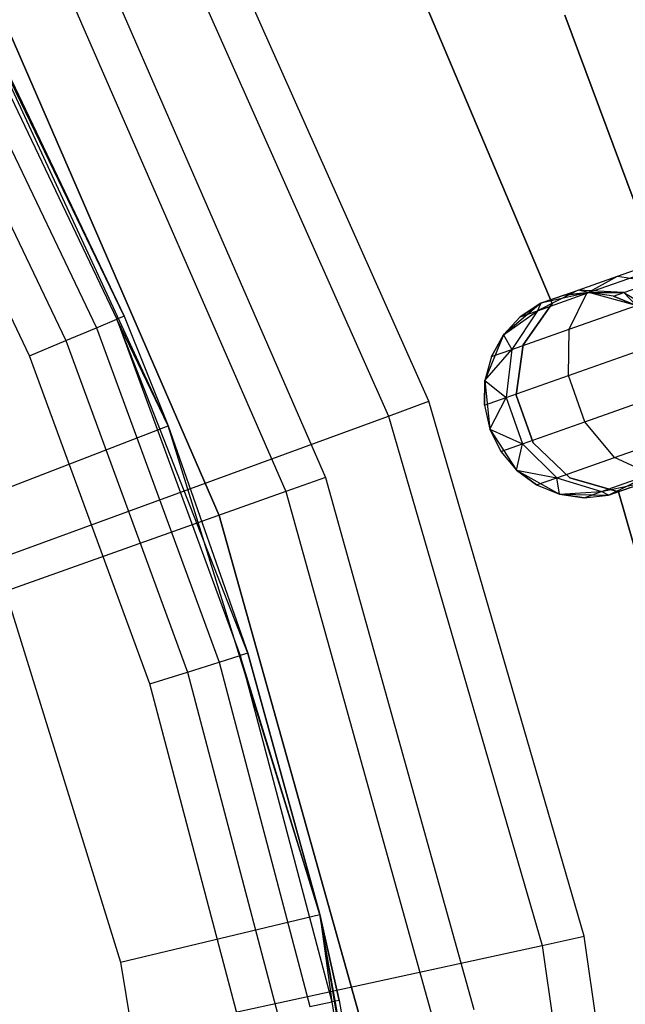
# Model space of a CAD drawing. Extents: x -102 to 101, y -101 to 102.
# Tile 195 of 256: x 32.67 to 38.57, y 7.7 to 17.3. Entities that reach past the tile are written whole.
import ezdxf

# ---------------------------------------------------------------- set-up
doc = ezdxf.new("R2010")
doc.units = 0
doc.header["$LTSCALE"] = 25.4
doc.layers.get('0').update_dxf_attribs({"linetype": 'CONTINUOUS'})

# ---------------------------------------------------------------- blocks, each defined once
blk = doc.blocks.new('NL2500012268_STL')
at = {"color": 0}
for p, q in [((140.0251, 13.6643, 299), (137.8156, 18.6267, 299)), ((140.0251, 13.6643, 299), (137.8156, 18.6267, 299)), ((137.4453, 18.4305, 323.0052), (139.6316, 13.5203, 323.0052)), ((137.4453, 18.4305, 323.0052), (139.6316, 13.5203, 323.0052)), ((137.0532, 14.4952, 313.1671), (135.3848, 17.9497, 299.1671)), ((137.0532, 14.4952, 313.1671), (135.3848, 17.9497, 299.1671)), ((137.485, 13.4239, 299.1671), (135.3848, 17.9497, 299.1671)), ((137.485, 13.4239, 299.1671), (135.3848, 17.9497, 299.1671)), ((136.8641, 17.8574, 299), (139.0172, 12.9214, 299)), ((136.8641, 17.8574, 299), (139.0172, 12.9214, 299)), ((136.5005, 17.6676, 322.4995), (138.6307, 12.784, 322.4995)), ((136.5005, 17.6676, 322.4995), (138.6307, 12.784, 322.4995)), ((135.4776, 17.6189, 313.5498), (136.9831, 14.4657, 313.5498)), ((135.4776, 17.6189, 313.5498), (136.9831, 14.4657, 313.5498)), ((135.5446, 17.6549, 313.1671), (137.0532, 14.4952, 313.1671)), ((135.5446, 17.6549, 313.1671), (137.0532, 14.4952, 313.1671)), ((135.2865, 17.5165, 313.8742), (136.7833, 14.3816, 313.8742)), ((135.2865, 17.5165, 313.8742), (136.7833, 14.3816, 313.8742)), ((140.0065, 17.5066, 335), (141.229, 14.6176, 335)), ((141.229, 14.6176, 333), (140.0065, 17.5066, 333)), ((141.229, 14.6176, 333), (140.0065, 17.5066, 333)), ((140.0065, 17.5066, 335), (141.229, 14.6176, 335)), ((141.3498, 17.4304, 336), (143.3285, 12.1161, 336)), ((143.3285, 12.1161, 328.5), (141.3498, 17.4304, 328.5)), ((143.3285, 12.1161, 328.5), (141.3498, 17.4304, 328.5)), ((141.3498, 17.4304, 336), (143.3285, 12.1161, 336)), ((135.0006, 17.3631, 314.0909), (136.4843, 14.2557, 314.0909)), ((135.0006, 17.3631, 314.0909), (136.4843, 14.2557, 314.0909)), ((137.9809, 12.5519, 333), (135.9418, 17.2463, 333)), ((135.9418, 17.2463, 335), (137.9809, 12.5519, 335)), ((135.9418, 17.2463, 335), (137.9809, 12.5519, 335)), ((137.9809, 12.5519, 333), (135.9418, 17.2463, 333)), ((136.1316, 14.1071, 314.1671), (134.6634, 17.1822, 314.1671)), ((136.1316, 14.1071, 314.1671), (134.6634, 17.1822, 314.1671)), ((141.865, 14.883, 328.171), (142.4401, 15.0857, 327.7636)), ((141.865, 14.883, 328.171), (142.4401, 15.0857, 327.7636)), ((141.4808, 14.7476, 328.7808), (141.865, 14.883, 328.171)), ((141.4808, 14.7476, 328.7808), (141.865, 14.883, 328.171)), ((141.5673, 14.7169, 327.8351), (142.2878, 14.9708, 327.3246)), ((141.5673, 14.7169, 327.8351), (142.2878, 14.9708, 327.3246)), ((141.5673, 14.7169, 327.8351), (141.865, 14.883, 328.171)), ((141.5673, 14.7169, 327.8351), (141.865, 14.883, 328.171)), ((141.865, 14.883, 328.171), (142.2199, 14.8281, 328.4875)), ((141.865, 14.883, 328.171), (142.2199, 14.8281, 328.4875)), ((141.9272, 14.7249, 328.952), (142.2199, 14.8281, 328.4875)), ((141.9272, 14.7249, 328.952), (142.2199, 14.8281, 328.4875)), ((141.4808, 14.7476, 328.7808), (141.0859, 14.5473, 328.5989)), ((141.4808, 14.7476, 328.7808), (141.0859, 14.5473, 328.5989)), ((141.0859, 14.5473, 328.5989), (141.5673, 14.7169, 327.8351)), ((141.0859, 14.5473, 328.5989), (141.5673, 14.7169, 327.8351)), ((141.1185, 14.6199, 329.5), (141.4808, 14.7476, 328.7808)), ((141.1185, 14.6199, 329.5), (141.4808, 14.7476, 328.7808)), ((141.5858, 14.7234, 335), (141.1185, 14.6199, 335)), ((141.5858, 14.7234, 335), (141.1185, 14.6199, 335)), ((141.3458, 14.7, 329.5), (141.1185, 14.6199, 335)), ((141.3458, 14.7, 329.5), (141.1185, 14.6199, 335)), ((141.3458, 14.7, 329.5), (141.4808, 14.7476, 328.7808)), ((141.3458, 14.7, 329.5), (141.4808, 14.7476, 328.7808)), ((141.5858, 14.7234, 329.5), (141.3458, 14.7, 329.5)), ((141.3458, 14.7, 329.5), (141.5858, 14.7234, 335)), ((141.3458, 14.7, 329.5), (141.5858, 14.7234, 335)), ((141.5858, 14.7234, 329.5), (141.3458, 14.7, 329.5)), ((141.395, 14.3679, 327.5565), (141.5673, 14.7169, 327.8351)), ((141.395, 14.3679, 327.5565), (141.5673, 14.7169, 327.8351)), ((141.5858, 14.7234, 329.5), (141.4808, 14.7476, 328.7808)), ((141.5858, 14.7234, 329.5), (141.4808, 14.7476, 328.7808)), ((141.9272, 14.7249, 328.952), (141.4808, 14.7476, 328.7808)), ((141.9272, 14.7249, 328.952), (141.4808, 14.7476, 328.7808)), ((141.5858, 14.7234, 329.5), (141.9272, 14.7249, 328.952)), ((141.5858, 14.7234, 329.5), (141.9272, 14.7249, 328.952)), ((142.0477, 14.5979, 335), (141.5858, 14.7234, 335)), ((141.8243, 14.6887, 329.5), (141.5858, 14.7234, 335)), ((142.0477, 14.5979, 335), (141.5858, 14.7234, 335)), ((141.8243, 14.6887, 329.5), (141.5858, 14.7234, 329.5)), ((141.5858, 14.7234, 329.5), (141.5858, 14.7234, 335)), ((141.8243, 14.6887, 329.5), (141.5858, 14.7234, 335)), ((141.5858, 14.7234, 329.5), (141.5858, 14.7234, 335)), ((141.8243, 14.6887, 329.5), (141.5858, 14.7234, 329.5)), ((141.8243, 14.6887, 329.5), (141.9272, 14.7249, 328.952)), ((141.8243, 14.6887, 329.5), (141.9272, 14.7249, 328.952)), ((141.9272, 14.7249, 328.952), (142.3228, 14.4845, 329.0735)), ((142.0477, 14.5979, 329.5), (141.9272, 14.7249, 328.952)), ((142.0477, 14.5979, 329.5), (141.9272, 14.7249, 328.952)), ((141.9272, 14.7249, 328.952), (142.3228, 14.4845, 329.0735)), ((141.1185, 14.6199, 335), (140.7528, 14.3111, 335)), ((141.1185, 14.6199, 335), (140.7528, 14.3111, 335)), ((141.1185, 14.6199, 329.5), (140.9169, 14.4877, 329.5)), ((140.9169, 14.4877, 329.5), (141.1185, 14.6199, 335)), ((140.9169, 14.4877, 329.5), (141.1185, 14.6199, 335)), ((141.1185, 14.6199, 329.5), (140.9169, 14.4877, 329.5)), ((141.229, 14.6176, 335), (140.9455, 14.213, 335)), ((140.9455, 14.213, 333), (141.229, 14.6176, 333)), ((140.9455, 14.213, 333), (141.229, 14.6176, 333)), ((141.229, 14.6176, 335), (140.9455, 14.213, 335)), ((141.1185, 14.6199, 329.5), (141.0859, 14.5473, 328.5989)), ((141.1185, 14.6199, 329.5), (141.0859, 14.5473, 328.5989)), ((141.1185, 14.6199, 329.5), (141.1185, 14.6199, 335)), ((141.1185, 14.6199, 329.5), (141.1185, 14.6199, 335)), ((141.229, 14.6176, 335), (141.229, 14.6176, 333)), ((141.229, 14.6176, 335), (141.229, 14.6176, 333)), ((141.395, 14.3679, 327.5565), (142.236, 14.6643, 326.9607)), ((141.395, 14.3679, 327.5565), (142.236, 14.6643, 326.9607)), ((142.0477, 14.5979, 329.5), (141.8243, 14.6887, 329.5)), ((141.8243, 14.6887, 329.5), (142.0477, 14.5979, 335)), ((141.8243, 14.6887, 329.5), (142.0477, 14.5979, 335)), ((142.0477, 14.5979, 329.5), (141.8243, 14.6887, 329.5)), ((140.7528, 14.3111, 329.5), (141.0859, 14.5473, 328.5989)), ((140.7528, 14.3111, 329.5), (141.0859, 14.5473, 328.5989)), ((141.0859, 14.5473, 328.5989), (140.8331, 14.1699, 328.4482)), ((141.0859, 14.5473, 328.5989), (140.8331, 14.1699, 328.4482)), ((140.9169, 14.4877, 329.5), (141.0859, 14.5473, 328.5989)), ((140.9169, 14.4877, 329.5), (141.0859, 14.5473, 328.5989)), ((136.7833, 14.3816, 313.8742), (136.9831, 14.4657, 313.5498)), ((136.7833, 14.3816, 313.8742), (136.9831, 14.4657, 313.5498)), ((137.0532, 14.4952, 313.1671), (136.9831, 14.4657, 313.5498)), ((137.0532, 14.4952, 313.1671), (136.9831, 14.4657, 313.5498)), ((138.2593, 11.2082, 313.1671), (136.9831, 14.4657, 313.5498)), ((136.9831, 14.4657, 313.5498), (138.1867, 11.1853, 313.5498)), ((138.2593, 11.2082, 313.1671), (136.9831, 14.4657, 313.5498)), ((137.485, 13.4239, 313.1671), (136.9831, 14.4657, 313.5498)), ((137.485, 13.4239, 313.1671), (136.9831, 14.4657, 313.5498)), ((136.9831, 14.4657, 313.5498), (138.1867, 11.1853, 313.5498)), ((137.0532, 14.4952, 313.1671), (137.485, 13.4239, 299.1671)), ((137.0532, 14.4952, 313.1671), (137.485, 13.4239, 299.1671)), ((137.0532, 14.4952, 313.1671), (137.485, 13.4239, 313.1671)), ((137.0532, 14.4952, 313.1671), (137.485, 13.4239, 313.1671)), ((140.9169, 14.4877, 329.5), (140.7528, 14.3111, 335)), ((140.9169, 14.4877, 329.5), (140.7528, 14.3111, 329.5)), ((140.9169, 14.4877, 329.5), (140.7528, 14.3111, 335)), ((140.9169, 14.4877, 329.5), (140.7528, 14.3111, 329.5)), ((136.4843, 14.2557, 314.0909), (136.7833, 14.3816, 313.8742)), ((136.4843, 14.2557, 314.0909), (136.7833, 14.3816, 313.8742)), ((136.7833, 14.3816, 313.8742), (137.9799, 11.1203, 313.8742)), ((136.7833, 14.3816, 313.8742), (137.9799, 11.1203, 313.8742)), ((140.7528, 14.3111, 335), (140.5725, 13.8677, 335)), ((140.7528, 14.3111, 335), (140.5725, 13.8677, 335)), ((140.7528, 14.3111, 329.5), (140.6357, 14.1004, 329.5)), ((140.6357, 14.1004, 329.5), (140.7528, 14.3111, 335)), ((140.6357, 14.1004, 329.5), (140.7528, 14.3111, 335)), ((140.7528, 14.3111, 329.5), (140.6357, 14.1004, 329.5)), ((140.7528, 14.3111, 329.5), (140.7528, 14.3111, 335)), ((140.7528, 14.3111, 329.5), (140.7528, 14.3111, 335)), ((140.7528, 14.3111, 329.5), (140.8331, 14.1699, 328.4482)), ((140.7528, 14.3111, 329.5), (140.8331, 14.1699, 328.4482)), ((140.8331, 14.1699, 328.4482), (141.395, 14.3679, 327.5565)), ((140.8331, 14.1699, 328.4482), (141.395, 14.3679, 327.5565)), ((141.3875, 13.9159, 327.3992), (141.395, 14.3679, 327.5565)), ((141.3875, 13.9159, 327.3992), (141.395, 14.3679, 327.5565)), ((136.1316, 14.1071, 314.1671), (136.4843, 14.2557, 314.0909)), ((136.1316, 14.1071, 314.1671), (136.4843, 14.2557, 314.0909)), ((136.4843, 14.2557, 314.0909), (137.6705, 11.0229, 314.0909)), ((136.4843, 14.2557, 314.0909), (137.6705, 11.0229, 314.0909)), ((140.9455, 14.213, 335), (140.8784, 13.7236, 335)), ((140.8784, 13.7236, 333), (140.9455, 14.213, 333)), ((140.8784, 13.7236, 333), (140.9455, 14.213, 333)), ((140.9455, 14.213, 335), (140.8784, 13.7236, 335)), ((140.9455, 14.213, 335), (140.9455, 14.213, 333)), ((140.9455, 14.213, 335), (140.9455, 14.213, 333)), ((141.3875, 13.9159, 327.3992), (142.2966, 14.2363, 326.7552)), ((141.3875, 13.9159, 327.3992), (142.2966, 14.2363, 326.7552)), ((140.5725, 13.8677, 329.5), (140.8331, 14.1699, 328.4482)), ((140.5725, 13.8677, 329.5), (140.8331, 14.1699, 328.4482)), ((140.6357, 14.1004, 329.5), (140.8331, 14.1699, 328.4482)), ((140.6357, 14.1004, 329.5), (140.8331, 14.1699, 328.4482)), ((140.8331, 14.1699, 328.4482), (140.7801, 13.7019, 328.3631)), ((140.8331, 14.1699, 328.4482), (140.7801, 13.7019, 328.3631)), ((137.3054, 10.9081, 314.1671), (136.1316, 14.1071, 314.1671)), ((137.3054, 10.9081, 314.1671), (136.1316, 14.1071, 314.1671)), ((140.6357, 14.1004, 329.5), (140.5725, 13.8677, 335)), ((140.6357, 14.1004, 329.5), (140.5725, 13.8677, 329.5)), ((140.6357, 14.1004, 329.5), (140.5725, 13.8677, 335)), ((140.6357, 14.1004, 329.5), (140.5725, 13.8677, 329.5)), ((140.5725, 13.8677, 329.5), (140.5668, 13.6267, 329.5)), ((140.5668, 13.6267, 329.5), (140.5725, 13.8677, 335)), ((140.5668, 13.6267, 329.5), (140.5725, 13.8677, 335)), ((140.5725, 13.8677, 329.5), (140.5668, 13.6267, 329.5)), ((140.5725, 13.8677, 335), (140.6189, 13.3914, 335)), ((140.5725, 13.8677, 329.5), (140.5725, 13.8677, 335)), ((140.5725, 13.8677, 329.5), (140.5725, 13.8677, 335)), ((140.5725, 13.8677, 335), (140.6189, 13.3914, 335)), ((140.5725, 13.8677, 329.5), (140.7801, 13.7019, 328.3631)), ((140.5725, 13.8677, 329.5), (140.7801, 13.7019, 328.3631)), ((140.7801, 13.7019, 328.3631), (141.3875, 13.9159, 327.3992)), ((140.7801, 13.7019, 328.3631), (141.3875, 13.9159, 327.3992)), ((141.5466, 13.4645, 327.3992), (141.3875, 13.9159, 327.3992)), ((141.5466, 13.4645, 327.3992), (141.3875, 13.9159, 327.3992)), ((141.5466, 13.4645, 327.3992), (142.4556, 13.7848, 326.7552)), ((141.5466, 13.4645, 327.3992), (142.4556, 13.7848, 326.7552)), ((139.6316, 13.5203, 323.0052), (140.0251, 13.6643, 299)), ((139.6316, 13.5203, 323.0052), (140.0251, 13.6643, 299)), ((141.5385, 8.4472, 299), (140.0251, 13.6643, 299)), ((141.5385, 8.4472, 299), (140.0251, 13.6643, 299)), ((140.5668, 13.6267, 329.5), (140.7801, 13.7019, 328.3631)), ((140.5668, 13.6267, 329.5), (140.7801, 13.7019, 328.3631)), ((140.6189, 13.3914, 329.5), (140.7801, 13.7019, 328.3631)), ((140.6189, 13.3914, 329.5), (140.7801, 13.7019, 328.3631)), ((140.7801, 13.7019, 328.3631), (140.9392, 13.2505, 328.3631)), ((140.7801, 13.7019, 328.3631), (140.9392, 13.2505, 328.3631)), ((140.8784, 13.7236, 335), (140.8784, 13.7236, 333)), ((140.8784, 13.7236, 335), (140.8784, 13.7236, 333)), ((140.8784, 13.7236, 335), (141.0426, 13.2577, 335)), ((141.0426, 13.2577, 333), (140.8784, 13.7236, 333)), ((141.0426, 13.2577, 333), (140.8784, 13.7236, 333)), ((140.8784, 13.7236, 335), (141.0426, 13.2577, 335)), ((140.5668, 13.6267, 329.5), (140.6189, 13.3914, 335)), ((140.5668, 13.6267, 329.5), (140.6189, 13.3914, 335)), ((140.5668, 13.6267, 329.5), (140.6189, 13.3914, 329.5)), ((140.5668, 13.6267, 329.5), (140.6189, 13.3914, 329.5)), ((134.0016, 11.4613, 329), (139.6316, 13.5203, 323.0052)), ((134.0016, 11.4613, 329), (139.6316, 13.5203, 323.0052)), ((139.6316, 13.5203, 323.0052), (141.129, 8.3582, 323.0052)), ((139.6316, 13.5203, 323.0052), (141.129, 8.3582, 323.0052)), ((140.9392, 13.2505, 328.3631), (141.5466, 13.4645, 327.3992)), ((140.9392, 13.2505, 328.3631), (141.5466, 13.4645, 327.3992)), ((141.8358, 13.1171, 327.5565), (141.5466, 13.4645, 327.3992)), ((141.8358, 13.1171, 327.5565), (141.5466, 13.4645, 327.3992)), ((135.6186, 12.7051, 297.1671), (137.485, 13.4239, 299.1671)), ((135.6186, 12.7051, 297.1671), (137.485, 13.4239, 299.1671)), ((138.9632, 8.6585, 299.1671), (137.485, 13.4239, 299.1671)), ((137.485, 13.4239, 299.1671), (138.2593, 11.2082, 313.1671)), ((137.485, 13.4239, 299.1671), (138.2593, 11.2082, 313.1671)), ((137.485, 13.4239, 299.1671), (137.485, 13.4239, 313.1671)), ((137.485, 13.4239, 313.1671), (138.2593, 11.2082, 313.1671)), ((137.485, 13.4239, 299.1671), (137.485, 13.4239, 313.1671)), ((137.485, 13.4239, 313.1671), (138.2593, 11.2082, 313.1671)), ((138.9632, 8.6585, 299.1671), (137.485, 13.4239, 299.1671)), ((140.6189, 13.3914, 335), (140.8814, 12.9911, 335)), ((140.6189, 13.3914, 335), (140.8814, 12.9911, 335)), ((140.6189, 13.3914, 335), (140.7259, 13.1753, 329.5)), ((140.6189, 13.3914, 329.5), (140.6189, 13.3914, 335)), ((140.6189, 13.3914, 329.5), (140.6189, 13.3914, 335)), ((140.6189, 13.3914, 329.5), (140.7259, 13.1753, 329.5)), ((140.6189, 13.3914, 335), (140.7259, 13.1753, 329.5)), ((140.6189, 13.3914, 329.5), (140.7259, 13.1753, 329.5)), ((140.6189, 13.3914, 329.5), (140.9392, 13.2505, 328.3631)), ((140.6189, 13.3914, 329.5), (140.9392, 13.2505, 328.3631)), ((141.8358, 13.1171, 327.5565), (142.6768, 13.4134, 326.9607)), ((141.8358, 13.1171, 327.5565), (142.6768, 13.4134, 326.9607)), ((140.7259, 13.1753, 329.5), (140.9392, 13.2505, 328.3631)), ((140.7259, 13.1753, 329.5), (140.9392, 13.2505, 328.3631)), ((140.8814, 12.9911, 329.5), (140.9392, 13.2505, 328.3631)), ((140.8814, 12.9911, 329.5), (140.9392, 13.2505, 328.3631)), ((140.9392, 13.2505, 328.3631), (141.2738, 12.919, 328.4482)), ((140.9392, 13.2505, 328.3631), (141.2738, 12.919, 328.4482)), ((141.0426, 13.2577, 335), (141.0426, 13.2577, 333)), ((141.0426, 13.2577, 335), (141.0426, 13.2577, 333)), ((141.0426, 13.2577, 335), (141.4016, 12.9184, 335)), ((141.4016, 12.9184, 333), (141.0426, 13.2577, 333)), ((141.4016, 12.9184, 333), (141.0426, 13.2577, 333)), ((141.0426, 13.2577, 335), (141.4016, 12.9184, 335)), ((140.7259, 13.1753, 329.5), (140.8814, 12.9911, 335)), ((140.7259, 13.1753, 329.5), (140.8814, 12.9911, 329.5)), ((140.7259, 13.1753, 329.5), (140.8814, 12.9911, 335)), ((140.7259, 13.1753, 329.5), (140.8814, 12.9911, 329.5)), ((141.2738, 12.919, 328.4482), (141.8358, 13.1171, 327.5565)), ((141.2738, 12.919, 328.4482), (141.8358, 13.1171, 327.5565)), ((142.1888, 12.9532, 327.8351), (141.8358, 13.1171, 327.5565)), ((142.1888, 12.9532, 327.8351), (141.8358, 13.1171, 327.5565)), ((140.8814, 12.9911, 335), (141.2999, 12.7587, 335)), ((140.8814, 12.9911, 329.5), (140.8814, 12.9911, 335)), ((140.8814, 12.9911, 329.5), (140.8814, 12.9911, 335)), ((140.8814, 12.9911, 329.5), (141.0765, 12.8495, 329.5)), ((141.0765, 12.8495, 329.5), (140.8814, 12.9911, 335)), ((141.0765, 12.8495, 329.5), (140.8814, 12.9911, 335)), ((140.8814, 12.9911, 335), (141.2999, 12.7587, 335)), ((140.8814, 12.9911, 329.5), (141.0765, 12.8495, 329.5)), ((140.8814, 12.9911, 329.5), (141.2738, 12.919, 328.4482)), ((140.8814, 12.9911, 329.5), (141.2738, 12.919, 328.4482)), ((139.0172, 12.9214, 299), (138.6307, 12.784, 322.4995)), ((139.0172, 12.9214, 299), (138.6307, 12.784, 322.4995)), ((139.0172, 12.9214, 299), (140.4624, 7.7337, 299)), ((139.0172, 12.9214, 299), (140.4624, 7.7337, 299)), ((141.0765, 12.8495, 329.5), (141.2738, 12.919, 328.4482)), ((141.0765, 12.8495, 329.5), (141.2738, 12.919, 328.4482)), ((141.2999, 12.7587, 329.5), (141.2738, 12.919, 328.4482)), ((141.2738, 12.919, 328.4482), (141.7074, 12.7836, 328.5989)), ((141.2999, 12.7587, 329.5), (141.2738, 12.919, 328.4482)), ((141.2738, 12.919, 328.4482), (141.7074, 12.7836, 328.5989)), ((141.4016, 12.9184, 335), (141.4016, 12.9184, 333)), ((141.4016, 12.9184, 335), (141.4016, 12.9184, 333)), ((141.4016, 12.9184, 335), (141.8761, 12.7808, 335)), ((141.8761, 12.7808, 333), (141.4016, 12.9184, 333)), ((141.8761, 12.7808, 333), (141.4016, 12.9184, 333)), ((141.4016, 12.9184, 335), (141.8761, 12.7808, 335)), ((141.7074, 12.7836, 328.5989), (142.1888, 12.9532, 327.8351)), ((141.7074, 12.7836, 328.5989), (142.1888, 12.9532, 327.8351)), ((141.7074, 12.7836, 328.5989), (142.1406, 12.875, 328.7808)), ((141.7074, 12.7836, 328.5989), (142.1406, 12.875, 328.7808)), ((141.7783, 12.7474, 335), (142.2073, 12.9597, 335)), ((141.7783, 12.7474, 335), (142.2073, 12.9597, 335)), ((141.7783, 12.7474, 329.5), (142.1406, 12.875, 328.7808)), ((141.7783, 12.7474, 329.5), (142.1406, 12.875, 328.7808)), ((138.6307, 12.784, 322.4995), (133.919, 11.1093, 327.5)), ((138.6307, 12.784, 322.4995), (133.919, 11.1093, 327.5)), ((138.6307, 12.784, 322.4995), (140.0605, 7.6514, 322.4995)), ((138.6307, 12.784, 322.4995), (140.0605, 7.6514, 322.4995)), ((141.0765, 12.8495, 329.5), (141.2999, 12.7587, 335)), ((141.0765, 12.8495, 329.5), (141.2999, 12.7587, 329.5)), ((141.0765, 12.8495, 329.5), (141.2999, 12.7587, 335)), ((141.0765, 12.8495, 329.5), (141.2999, 12.7587, 329.5)), ((141.2999, 12.7587, 329.5), (141.7074, 12.7836, 328.5989)), ((141.2999, 12.7587, 329.5), (141.7074, 12.7836, 328.5989)), ((141.5384, 12.724, 329.5), (141.7074, 12.7836, 328.5989)), ((141.5384, 12.724, 329.5), (141.7074, 12.7836, 328.5989)), ((141.7783, 12.7474, 329.5), (141.7074, 12.7836, 328.5989)), ((141.7783, 12.7474, 329.5), (141.7074, 12.7836, 328.5989)), ((142.0057, 12.8275, 329.5), (141.7783, 12.7474, 335)), ((142.0057, 12.8275, 329.5), (141.7783, 12.7474, 335)), ((141.8761, 12.7808, 335), (141.8761, 12.7808, 333)), ((141.8761, 12.7808, 335), (142.7339, 9.7643, 335)), ((142.7339, 9.7643, 333), (141.8761, 12.7808, 333)), ((141.8761, 12.7808, 335), (141.8761, 12.7808, 333)), ((142.7339, 9.7643, 333), (141.8761, 12.7808, 333)), ((141.8761, 12.7808, 335), (142.7339, 9.7643, 335)), ((135.6186, 12.7051, 297.1671), (137.0177, 8.1948, 297.1671)), ((135.6186, 12.7051, 297.1671), (137.0177, 8.1948, 297.1671)), ((141.2999, 12.7587, 335), (141.7783, 12.7474, 335)), ((141.2999, 12.7587, 329.5), (141.2999, 12.7587, 335)), ((141.2999, 12.7587, 329.5), (141.2999, 12.7587, 335)), ((141.2999, 12.7587, 329.5), (141.5384, 12.724, 329.5)), ((141.5384, 12.724, 329.5), (141.2999, 12.7587, 335)), ((141.5384, 12.724, 329.5), (141.2999, 12.7587, 335)), ((141.2999, 12.7587, 335), (141.7783, 12.7474, 335)), ((141.2999, 12.7587, 329.5), (141.5384, 12.724, 329.5)), ((141.5384, 12.724, 329.5), (141.7783, 12.7474, 335)), ((141.5384, 12.724, 329.5), (141.7783, 12.7474, 329.5)), ((141.5384, 12.724, 329.5), (141.7783, 12.7474, 335)), ((141.5384, 12.724, 329.5), (141.7783, 12.7474, 329.5)), ((141.7783, 12.7474, 329.5), (141.7783, 12.7474, 335)), ((141.7783, 12.7474, 329.5), (141.7783, 12.7474, 335)), ((139.3618, 7.6235, 333), (137.9809, 12.5519, 333)), ((137.9809, 12.5519, 335), (139.3618, 7.6235, 335)), ((137.9809, 12.5519, 335), (139.3618, 7.6235, 335)), ((137.9809, 12.5519, 335), (137.9809, 12.5519, 333)), ((139.3618, 7.6235, 333), (137.9809, 12.5519, 333)), ((137.9809, 12.5519, 335), (137.9809, 12.5519, 333)), ((137.9799, 11.1203, 313.8742), (138.1867, 11.1853, 313.5498)), ((137.9799, 11.1203, 313.8742), (138.1867, 11.1853, 313.5498)), ((138.2593, 11.2082, 313.1671), (138.1867, 11.1853, 313.5498)), ((138.2593, 11.2082, 313.1671), (138.1867, 11.1853, 313.5498)), ((138.9632, 8.6585, 313.1671), (138.1867, 11.1853, 313.5498)), ((138.1867, 11.1853, 313.5498), (139.0779, 7.8067, 313.5498)), ((138.9632, 8.6585, 313.1671), (138.1867, 11.1853, 313.5498)), ((138.1867, 11.1853, 313.5498), (139.0779, 7.8067, 313.5498)), ((138.9632, 8.6585, 299.1671), (138.2593, 11.2082, 313.1671)), ((138.2593, 11.2082, 313.1671), (138.9632, 8.6585, 313.1671)), ((138.9632, 8.6585, 299.1671), (138.2593, 11.2082, 313.1671)), ((138.2593, 11.2082, 313.1671), (138.9632, 8.6585, 313.1671)), ((137.6705, 11.0229, 314.0909), (137.9799, 11.1203, 313.8742)), ((137.6705, 11.0229, 314.0909), (137.9799, 11.1203, 313.8742)), ((137.9799, 11.1203, 313.8742), (138.8659, 7.7613, 313.8742)), ((137.9799, 11.1203, 313.8742), (138.8659, 7.7613, 313.8742)), ((137.3054, 10.9081, 314.1671), (137.6705, 11.0229, 314.0909)), ((137.3054, 10.9081, 314.1671), (137.6705, 11.0229, 314.0909)), ((137.6705, 11.0229, 314.0909), (138.5487, 7.6933, 314.0909)), ((137.6705, 11.0229, 314.0909), (138.5487, 7.6933, 314.0909)), ((138.1745, 7.6132, 314.1671), (137.3054, 10.9081, 314.1671)), ((138.1745, 7.6132, 314.1671), (137.3054, 10.9081, 314.1671)), ((137.0177, 8.1948, 297.1671), (138.9632, 8.6585, 299.1671)), ((137.0177, 8.1948, 297.1671), (138.9632, 8.6585, 299.1671)), ((138.9632, 8.6585, 313.1671), (138.9632, 8.6585, 299.1671)), ((138.9632, 8.6585, 313.1671), (139.1523, 7.8226, 313.1671)), ((139.1523, 7.8226, 313.1671), (138.9632, 8.6585, 299.1671)), ((138.9632, 8.6585, 313.1671), (138.9632, 8.6585, 299.1671)), ((139.1523, 7.8226, 313.1671), (138.9632, 8.6585, 299.1671)), ((139.7244, 4.3683, 313.1671), (138.9632, 8.6585, 299.1671)), ((139.7244, 4.3683, 313.1671), (138.9632, 8.6585, 299.1671)), ((139.7931, 3.7386, 299.1671), (138.9632, 8.6585, 299.1671)), ((138.9632, 8.6585, 313.1671), (139.1523, 7.8226, 313.1671)), ((138.9632, 8.6585, 313.1671), (139.0779, 7.8067, 313.5498)), ((138.9632, 8.6585, 313.1671), (139.0779, 7.8067, 313.5498)), ((139.7931, 3.7386, 299.1671), (138.9632, 8.6585, 299.1671)), ((135.271, 7.0849, 329), (141.129, 8.3582, 323.0052)), ((135.271, 7.0849, 329), (141.129, 8.3582, 323.0052)), ((141.129, 8.3582, 323.0052), (141.5385, 8.4472, 299)), ((141.129, 8.3582, 323.0052), (141.5385, 8.4472, 299)), ((141.129, 8.3582, 323.0052), (141.9095, 3.0402, 323.0052)), ((141.129, 8.3582, 323.0052), (141.9095, 3.0402, 323.0052)), ((142.3273, 3.0726, 299), (141.5385, 8.4472, 299)), ((142.3273, 3.0726, 299), (141.5385, 8.4472, 299)), ((137.0177, 8.1948, 297.1671), (137.8032, 3.5384, 297.1671)), ((137.0177, 8.1948, 297.1671), (137.8032, 3.5384, 297.1671)), ((138.8659, 7.7613, 313.8742), (139.0779, 7.8067, 313.5498)), ((138.8659, 7.7613, 313.8742), (139.0779, 7.8067, 313.5498)), ((139.1523, 7.8226, 313.1671), (139.0779, 7.8067, 313.5498)), ((139.1523, 7.8226, 313.1671), (139.0779, 7.8067, 313.5498)), ((139.0779, 7.8067, 313.5498), (139.6488, 4.3594, 313.5498)), ((139.0779, 7.8067, 313.5498), (139.6488, 4.3594, 313.5498)), ((139.1523, 7.8226, 313.1671), (139.7244, 4.3683, 313.1671)), ((139.1523, 7.8226, 313.1671), (139.7244, 4.3683, 313.1671))]:
    blk.add_line(p, q, dxfattribs=at)

msp = doc.modelspace()

# ---------------------------------------------------------------- block references
at = {"color": 0}
msp.add_blockref('NL2500012268_STL', (-103.3687, -0.0813, -1716.9276), dxfattribs=at)

doc.saveas('drawing.dxf')
